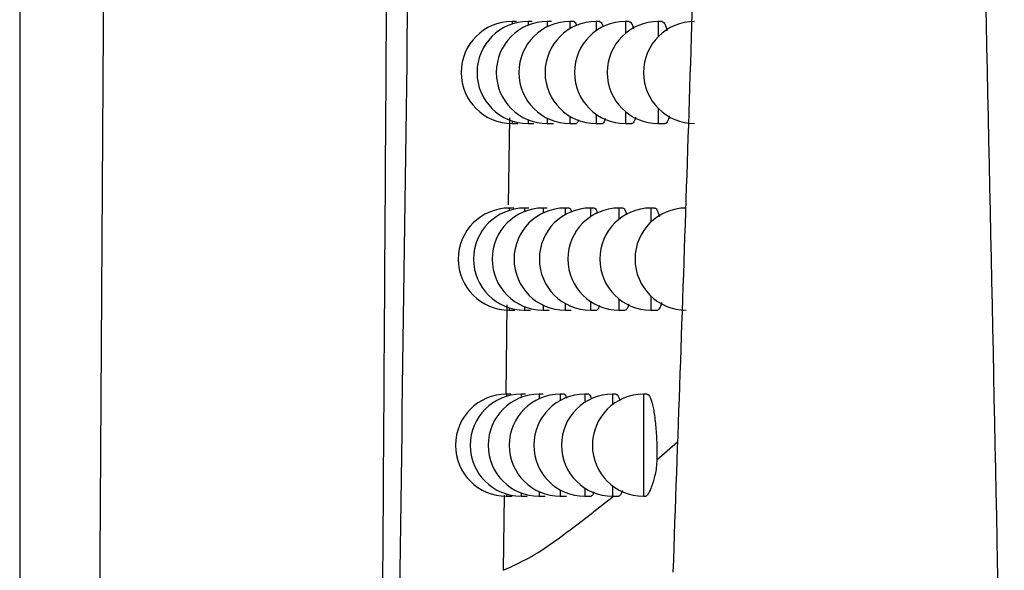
# Model space of a CAD drawing. Header units: millimetres. Extents: x -0.387 to 0.594, y -0.166 to 0.447.
# Tile 21 of 109: x -0.00733 to 0.00232, y 0.04231 to 0.04771. Entities that reach past the tile are written whole.
import ezdxf

# ---------------------------------------------------------------- set-up
doc = ezdxf.new("R2010")
doc.units = ezdxf.units.MM
doc.layers.add('FORMAT', color=7, linetype='Continuous')

msp = doc.modelspace()

# ---------------------------------------------------------------- linework, layer by layer
at = {"layer": 'FORMAT', "color": 7, "linetype": 'Continuous', "lineweight": 25}
for p, q in [((-0.007329, 0.053369), (-0.007329, 0.03539)), ((-0.002457, 0.047692), (-0.002501, 0.047692)), ((-0.002501, 0.047692), (-0.002501, 0.047667)), ((-0.002303, 0.047692), (-0.002345, 0.047692)), ((-0.002345, 0.047692), (-0.002345, 0.047655)), ((-0.002115, 0.047692), (-0.002156, 0.047692)), ((-0.002156, 0.047692), (-0.002156, 0.04764)), ((-0.001894, 0.047692), (-0.001934, 0.047692)), ((-0.001934, 0.047692), (-0.001934, 0.047622)), ((-0.00164, 0.047692), (-0.001678, 0.047692)), ((-0.001678, 0.047692), (-0.001678, 0.0476)), ((-0.001352, 0.047692), (-0.00139, 0.047692)), ((-0.00139, 0.047692), (-0.00139, 0.047574)), ((-0.001031, 0.047692), (-0.001068, 0.047692)), ((-0.001068, 0.047692), (-0.001068, 0.047543)), ((-0.001068, 0.046841), (-0.001068, 0.046692)), ((-0.002527, 0.046747), (-0.002539, 0.045896)), ((-0.002345, 0.046729), (-0.002345, 0.046692)), ((-0.002156, 0.046744), (-0.002156, 0.046692)), ((-0.001934, 0.046762), (-0.001934, 0.046692)), ((-0.001678, 0.046783), (-0.001678, 0.046692)), ((-0.00139, 0.046809), (-0.00139, 0.046692)), ((-0.002501, 0.046717), (-0.002501, 0.046692)), ((-0.002501, 0.046692), (-0.002444, 0.046692)), ((-0.002345, 0.046692), (-0.002287, 0.046692)), ((-0.002156, 0.046692), (-0.002096, 0.046692)), ((-0.001934, 0.046692), (-0.001872, 0.046692)), ((-0.001678, 0.046692), (-0.001616, 0.046692)), ((-0.00139, 0.046692), (-0.001326, 0.046692)), ((-0.001068, 0.046692), (-0.001003, 0.046692)), ((-0.002485, 0.045864), (-0.002529, 0.045864)), ((-0.002529, 0.045864), (-0.002529, 0.045841)), ((-0.002337, 0.045864), (-0.002379, 0.045864)), ((-0.002379, 0.045864), (-0.002379, 0.04583)), ((-0.002156, 0.045864), (-0.002197, 0.045864)), ((-0.002197, 0.045864), (-0.002197, 0.045816)), ((-0.001942, 0.045864), (-0.001982, 0.045864)), ((-0.001982, 0.045864), (-0.001982, 0.045799)), ((-0.001696, 0.045864), (-0.001734, 0.045864)), ((-0.001734, 0.045864), (-0.001734, 0.045779)), ((-0.001417, 0.045864), (-0.001454, 0.045864)), ((-0.001454, 0.045864), (-0.001454, 0.045754)), ((-0.001104, 0.045864), (-0.001141, 0.045864)), ((-0.001141, 0.045864), (-0.001141, 0.045725)), ((-0.001141, 0.045003), (-0.001141, 0.044864)), ((-0.002552, 0.044916), (-0.002564, 0.044038)), ((-0.002379, 0.044899), (-0.002379, 0.044864)), ((-0.002197, 0.044913), (-0.002197, 0.044864)), ((-0.001982, 0.04493), (-0.001982, 0.044864)), ((-0.001734, 0.04495), (-0.001734, 0.044864)), ((-0.001454, 0.044974), (-0.001454, 0.044864)), ((-0.002529, 0.044887), (-0.002529, 0.044864)), ((-0.002529, 0.044864), (-0.002473, 0.044864)), ((-0.002379, 0.044864), (-0.002321, 0.044864)), ((-0.002197, 0.044864), (-0.002137, 0.044864)), ((-0.001982, 0.044864), (-0.001921, 0.044864)), ((-0.001734, 0.044864), (-0.001672, 0.044864)), ((-0.001454, 0.044864), (-0.001391, 0.044864)), ((-0.001141, 0.044864), (-0.001077, 0.044864)), ((-0.002512, 0.04404), (-0.002557, 0.04404)), ((-0.002557, 0.04404), (-0.002557, 0.044019)), ((-0.00237, 0.04404), (-0.002412, 0.04404)), ((-0.002412, 0.04404), (-0.002412, 0.044008)), ((-0.002195, 0.04404), (-0.002236, 0.04404)), ((-0.002236, 0.04404), (-0.002236, 0.043995)), ((-0.001989, 0.04404), (-0.002029, 0.04404)), ((-0.002029, 0.04404), (-0.002029, 0.043979)), ((-0.00175, 0.04404), (-0.001789, 0.04404)), ((-0.001789, 0.04404), (-0.001789, 0.04396)), ((-0.00148, 0.04404), (-0.001517, 0.04404)), ((-0.001517, 0.04404), (-0.001517, 0.043937)), ((-0.001176, 0.04404), (-0.001214, 0.04404)), ((-0.001214, 0.04404), (-0.001214, 0.04304)), ((-0.001081, 0.043396), (-0.00088, 0.043574)), ((-0.002557, 0.043061), (-0.002557, 0.04304)), ((-0.002412, 0.043072), (-0.002412, 0.04304)), ((-0.002236, 0.043085), (-0.002236, 0.04304)), ((-0.002029, 0.043101), (-0.002029, 0.04304)), ((-0.001789, 0.04312), (-0.001789, 0.04304)), ((-0.001517, 0.043143), (-0.001517, 0.04304)), ((-0.002578, 0.04305), (-0.002588, 0.042315)), ((-0.002557, 0.04304), (-0.002501, 0.04304)), ((-0.002412, 0.04304), (-0.002355, 0.04304)), ((-0.002236, 0.04304), (-0.002177, 0.04304)), ((-0.002029, 0.04304), (-0.001968, 0.04304)), ((-0.001789, 0.04304), (-0.001727, 0.04304)), ((-0.001517, 0.04304), (-0.001455, 0.04304)), ((-0.001214, 0.04304), (-0.001191, 0.04304))]:
    msp.add_line(p, q, dxfattribs=at)
for centre in [(-0.002501, 0.047192), (-0.002345, 0.047192), (-0.002156, 0.047192), (-0.001934, 0.047192), (-0.001678, 0.047192), (-0.00139, 0.047192), (-0.001068, 0.047192), (-0.000712, 0.047192), (-0.002529, 0.045364), (-0.002379, 0.045364), (-0.002197, 0.045364), (-0.001982, 0.045364), (-0.001734, 0.045364), (-0.001454, 0.045364), (-0.001141, 0.045364), (-0.000796, 0.045364), (-0.002557, 0.04354), (-0.002412, 0.04354), (-0.002236, 0.04354), (-0.002029, 0.04354), (-0.001789, 0.04354), (-0.001517, 0.04354), (-0.001214, 0.04354)]:
    msp.add_arc(centre, 0.0005, 90, 270, dxfattribs=at)
for points, knots in [([(-0.0001281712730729, 0.0860241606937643), (-0.0001294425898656, 0.0851984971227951), (-0.0001357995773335, 0.0810699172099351), (-0.0001948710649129, 0.0716758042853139), (-0.0003780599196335, 0.060522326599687), (-0.0006230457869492, 0.0513926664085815), (-0.0007867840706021, 0.0461877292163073), (-0.0008786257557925, 0.0435928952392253), (-0.0009245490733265, 0.0422954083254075)], [0, 0, 0, 0, 0.0561085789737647, 0.2805607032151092, 0.6399561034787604, 0.8199377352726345, 0.9099640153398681, 1, 1, 1, 1]), ([(0.000969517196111, 0.0854431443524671), (0.0010719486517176, 0.0826439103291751), (0.0012768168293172, 0.0770452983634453), (0.0016440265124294, 0.0664443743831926), (0.0020311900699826, 0.0537381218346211), (0.0022274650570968, 0.0438444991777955), (0.0023246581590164, 0.0389452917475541)], [0, 0, 0, 0, 0.1803464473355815, 0.3607021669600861, 0.6834271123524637, 1, 1, 1, 1]), ([(-0.0036747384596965, 0.0363073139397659), (-0.0036745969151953, 0.0363226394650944), (-0.0036739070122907, 0.0363973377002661), (-0.0036698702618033, 0.0367095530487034), (-0.0036538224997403, 0.0380171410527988), (-0.0036071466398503, 0.0416652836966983), (-0.0035302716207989, 0.0474985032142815), (-0.0034595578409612, 0.0523536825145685), (-0.0034241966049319, 0.05478157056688)], [0, 0, 0, 0, 0.002509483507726, 0.0122314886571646, 0.0511194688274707, 0.2165140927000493, 0.6082088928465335, 1, 1, 1, 1]), ([(-0.0036943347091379, 0.054495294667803), (-0.0037030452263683, 0.0530612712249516), (-0.003721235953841, 0.0500665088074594), (-0.003749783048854, 0.0455295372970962), (-0.0037748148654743, 0.0416563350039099), (-0.0037926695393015, 0.0389526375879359), (-0.0038016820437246, 0.0376027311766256), (-0.0038062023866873, 0.0369282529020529), (-0.0038088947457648, 0.0365291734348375), (-0.0038102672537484, 0.0363227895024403), (-0.0038109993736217, 0.0362127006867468)], [0, 0, 0, 0, 0.2339219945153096, 0.4885141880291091, 0.7431311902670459, 0.8704261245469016, 0.9340734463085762, 0.9658970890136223, 0.9818089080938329, 1, 1, 1, 1]), ([(-0.0065815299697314, 0.0361385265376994), (-0.0065634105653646, 0.0388814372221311), (-0.0065271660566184, 0.0443681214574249), (-0.0064934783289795, 0.0499081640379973), (-0.0064766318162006, 0.0526786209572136)], [0, 0, 0, 0, 0.4999213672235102, 1, 1, 1, 1]), ([(-0.0018941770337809, 0.0476900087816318), (-0.0018920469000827, 0.0476900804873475), (-0.0018866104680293, 0.0476902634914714), (-0.0018783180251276, 0.047677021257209), (-0.0018723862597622, 0.0476582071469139), (-0.0018697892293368, 0.0476499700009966)], [0, 0, 0, 0, 0.2658905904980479, 0.6785940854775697, 0.9999999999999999, 0.9999999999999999, 0.9999999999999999, 0.9999999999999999]), ([(-0.0016399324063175, 0.0476899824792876), (-0.0016375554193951, 0.0476901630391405), (-0.0016313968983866, 0.0476906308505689), (-0.0016210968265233, 0.0476741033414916), (-0.0016128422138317, 0.0476563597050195), (-0.0016087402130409, 0.0476403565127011), (-0.0016083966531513, 0.0476390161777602)], [0, 0, 0, 0, 0.2284486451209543, 0.5918862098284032, 0.9658187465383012, 1, 1, 1, 1]), ([(-0.0013521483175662, 0.0476899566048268), (-0.001349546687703, 0.0476901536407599), (-0.0013426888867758, 0.047690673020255), (-0.0013311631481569, 0.0476748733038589), (-0.0013200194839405, 0.047651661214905), (-0.001313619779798, 0.0476285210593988), (-0.0013114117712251, 0.0476205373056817)], [0, 0, 0, 0, 0.1920951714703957, 0.5063558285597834, 0.829684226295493, 1, 1, 1, 1]), ([(-0.0010306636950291, 0.0476899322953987), (-0.0010278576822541, 0.0476901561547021), (-0.0010203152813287, 0.0476907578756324), (-0.001007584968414, 0.0476754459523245), (-0.0009931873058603, 0.0476473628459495), (-0.0009841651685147, 0.0476173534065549), (-0.0009797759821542, 0.0476027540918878)], [0, 0, 0, 0, 0.1647503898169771, 0.4428395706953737, 0.7289466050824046, 1, 1, 1, 1]), ([(-0.0018512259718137, 0.0467273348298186), (-0.00185186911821, 0.0467246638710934), (-0.0018553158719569, 0.0467103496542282), (-0.001862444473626, 0.0466964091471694), (-0.0018690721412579, 0.0466933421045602), (-0.0018724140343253, 0.0466917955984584)], [0, 0, 0, 0, 0.1021151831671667, 0.5472562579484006, 1, 1, 1, 1]), ([(-0.0015877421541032, 0.0467412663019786), (-0.0015897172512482, 0.0467336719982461), (-0.0015948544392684, 0.0467139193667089), (-0.0016043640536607, 0.0466980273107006), (-0.0016118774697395, 0.0466893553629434), (-0.0016158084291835, 0.0466917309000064), (-0.0016158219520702, 0.0466917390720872)], [0, 0, 0, 0, 0.2351084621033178, 0.61151238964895, 0.9986635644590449, 0.9999999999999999, 0.9999999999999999, 0.9999999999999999, 0.9999999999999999]), ([(-0.0012902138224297, 0.0467549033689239), (-0.0012937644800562, 0.0467423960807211), (-0.0013008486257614, 0.0467174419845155), (-0.0013129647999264, 0.0466980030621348), (-0.0013214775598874, 0.0466894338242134), (-0.0013259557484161, 0.0466918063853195), (-0.0013260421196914, 0.0466918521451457)], [0, 0, 0, 0, 0.3290812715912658, 0.6565712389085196, 0.9933762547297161, 1, 1, 1, 1]), ([(-0.0009598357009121, 0.0467690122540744), (-0.0009608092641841, 0.0467645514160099), (-0.0009653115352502, 0.0467439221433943), (-0.0009748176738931, 0.046719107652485), (-0.0009881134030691, 0.0466979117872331), (-0.0009976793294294, 0.0466895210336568), (-0.0010027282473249, 0.046691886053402), (-0.0010029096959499, 0.0466919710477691)], [0, 0, 0, 0, 0.0832267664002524, 0.3848845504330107, 0.6825221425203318, 0.9885904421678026, 1, 1, 1, 1]), ([(-0.0019420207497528, 0.0458627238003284), (-0.0019399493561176, 0.045862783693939), (-0.0019346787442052, 0.0458629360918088), (-0.0019268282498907, 0.0458500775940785), (-0.0019212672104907, 0.0458319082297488), (-0.0019189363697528, 0.0458242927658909)], [0, 0, 0, 0, 0.2733034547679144, 0.6954141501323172, 1, 1, 1, 1]), ([(-0.0016957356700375, 0.0458626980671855), (-0.0016934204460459, 0.0458628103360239), (-0.0016874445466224, 0.0458631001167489), (-0.0016774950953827, 0.0458484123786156), (-0.0016701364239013, 0.0458271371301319), (-0.00166646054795, 0.0458165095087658)], [0, 0, 0, 0, 0.2404254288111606, 0.6205698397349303, 1, 1, 1, 1]), ([(-0.0014165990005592, 0.0458626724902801), (-0.001414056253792, 0.0458628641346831), (-0.0014073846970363, 0.0458633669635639), (-0.0013961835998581, 0.0458474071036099), (-0.001385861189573, 0.0458256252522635), (-0.0013801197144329, 0.0458044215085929), (-0.0013784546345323, 0.0457982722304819)], [0, 0, 0, 0, 0.2009332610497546, 0.5272006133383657, 0.8628838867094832, 1, 1, 1, 1]), ([(-0.0011044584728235, 0.0458626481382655), (-0.0011017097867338, 0.0458628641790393), (-0.0010943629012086, 0.0458634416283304), (-0.0010819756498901, 0.0458480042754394), (-0.0010685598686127, 0.0458213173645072), (-0.0010603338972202, 0.0457933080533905), (-0.00105661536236, 0.0457806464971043)], [0, 0, 0, 0, 0.1720026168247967, 0.4597409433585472, 0.7557769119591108, 1, 1, 1, 1]), ([(-0.0016457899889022, 0.0449103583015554), (-0.001647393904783, 0.0449041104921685), (-0.0016520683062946, 0.0448859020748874), (-0.0016609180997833, 0.044868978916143), (-0.0016682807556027, 0.0448659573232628), (-0.0016720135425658, 0.0448644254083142)], [0, 0, 0, 0, 0.204791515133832, 0.5968378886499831, 1, 1, 1, 1]), ([(-0.001357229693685, 0.0449238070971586), (-0.0013603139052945, 0.044912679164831), (-0.0013668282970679, 0.0448891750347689), (-0.0013781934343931, 0.0448707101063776), (-0.0013864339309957, 0.0448621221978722), (-0.0013907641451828, 0.0448644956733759), (-0.0013908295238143, 0.0448645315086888)], [0, 0, 0, 0, 0.3054787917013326, 0.6452243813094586, 0.994643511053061, 1, 1, 1, 1]), ([(-0.0010361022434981, 0.0449374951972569), (-0.0010367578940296, 0.0449344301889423), (-0.0010408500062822, 0.0449153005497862), (-0.0010497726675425, 0.0448917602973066), (-0.0010626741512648, 0.0448705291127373), (-0.0010719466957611, 0.0448622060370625), (-0.0010768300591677, 0.0448645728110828), (-0.0010769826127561, 0.0448646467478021)], [0, 0, 0, 0, 0.0591937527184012, 0.3694460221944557, 0.6753143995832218, 0.9898570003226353, 0.9999999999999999, 0.9999999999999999, 0.9999999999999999, 0.9999999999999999]), ([(-0.0019887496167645, 0.0440383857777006), (-0.0019867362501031, 0.04403843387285), (-0.0019816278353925, 0.0440385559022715), (-0.0019741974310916, 0.0440260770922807), (-0.0019689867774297, 0.0440085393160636), (-0.0019669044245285, 0.0440015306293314)], [0, 0, 0, 0, 0.2808578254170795, 0.7126065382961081, 1, 1, 1, 1]), ([(-0.001750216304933, 0.0440383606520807), (-0.0017479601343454, 0.0440384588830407), (-0.0017421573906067, 0.0440387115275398), (-0.0017328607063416, 0.0440246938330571), (-0.0017260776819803, 0.0440045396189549), (-0.0017228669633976, 0.0439949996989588)], [0, 0, 0, 0, 0.2509551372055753, 0.6454424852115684, 1, 1, 1, 1]), ([(-0.0014795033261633, 0.0440383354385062), (-0.0014770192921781, 0.0440385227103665), (-0.0014705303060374, 0.0440390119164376), (-0.0014596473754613, 0.0440228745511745), (-0.0014501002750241, 0.0440025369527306), (-0.0014449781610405, 0.0439832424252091), (-0.0014438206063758, 0.0439788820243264)], [0, 0, 0, 0, 0.2102860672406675, 0.549325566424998, 0.8981513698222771, 1, 1, 1, 1]), ([(-0.0011764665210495, 0.044038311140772), (-0.0011737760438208, 0.0440385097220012), (-0.0011666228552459, 0.0440390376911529), (-0.0011545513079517, 0.0440237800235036), (-0.0011408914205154, 0.0439946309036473), (-0.0011276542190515, 0.043951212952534), (-0.0011155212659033, 0.0438963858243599), (-0.0011046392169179, 0.0438305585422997), (-0.001095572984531, 0.0437571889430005), (-0.0010884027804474, 0.0436769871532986), (-0.0010834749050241, 0.0435941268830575), (-0.0010808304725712, 0.0435092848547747), (-0.0010805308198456, 0.0434433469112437), (-0.0010812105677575, 0.0434061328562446), (-0.001081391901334, 0.0433962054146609)], [0, 0, 0, 0, 0.0547046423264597, 0.1454435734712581, 0.238799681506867, 0.3297516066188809, 0.423371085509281, 0.5137616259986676, 0.6068361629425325, 0.6961242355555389, 0.7880676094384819, 0.876227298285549, 0.9669816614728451, 1, 1, 1, 1]), ([(-0.0010813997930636, 0.0433960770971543), (-0.0010829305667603, 0.0433711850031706), (-0.0010860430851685, 0.0433205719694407), (-0.0010992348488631, 0.0432524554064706), (-0.0011148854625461, 0.0431912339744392), (-0.0011323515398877, 0.0431380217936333), (-0.0011504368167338, 0.0430934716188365), (-0.0011675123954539, 0.043061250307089), (-0.0011816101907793, 0.0430424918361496), (-0.001188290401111, 0.0430417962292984), (-0.0011912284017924, 0.0430414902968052)], [0, 0, 0, 0, 0.1219203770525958, 0.2479004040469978, 0.3696272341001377, 0.4943333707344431, 0.6266137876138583, 0.7626712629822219, 0.8956212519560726, 1, 1, 1, 1]), ([(-0.0017024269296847, 0.0430824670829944), (-0.0017036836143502, 0.0430774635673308), (-0.0017079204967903, 0.0430605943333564), (-0.0017161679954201, 0.0430446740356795), (-0.0017232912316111, 0.0430416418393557), (-0.0017268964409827, 0.0430401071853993)], [0, 0, 0, 0, 0.1723626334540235, 0.581116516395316, 1, 1, 1, 1]), ([(-0.0014224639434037, 0.0430956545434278), (-0.0014227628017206, 0.0430944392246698), (-0.0014247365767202, 0.04308641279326), (-0.001428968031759, 0.0430745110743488), (-0.0014348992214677, 0.0430603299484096), (-0.0014409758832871, 0.0430499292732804), (-0.0014469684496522, 0.0430432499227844), (-0.0014517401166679, 0.0430400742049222), (-0.0014544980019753, 0.0430404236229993), (-0.0014553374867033, 0.0430405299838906)], [0, 0, 0, 0, 0.0315263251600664, 0.2082119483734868, 0.3887660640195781, 0.5706397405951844, 0.7460684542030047, 0.9227046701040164, 1, 1, 1, 1]), ([(-0.0025881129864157, 0.0423145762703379), (-0.0024640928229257, 0.0423695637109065), (-0.0022217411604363, 0.0424770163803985), (-0.0017424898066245, 0.0428553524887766), (-0.0015084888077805, 0.0430400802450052)], [0, 0, 0, 0, 0.5117363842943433, 0.9999999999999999, 0.9999999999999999, 0.9999999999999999, 0.9999999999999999])]:
    msp.add_open_spline(points, degree=3, knots=knots, dxfattribs=at)

doc.saveas('drawing.dxf')
